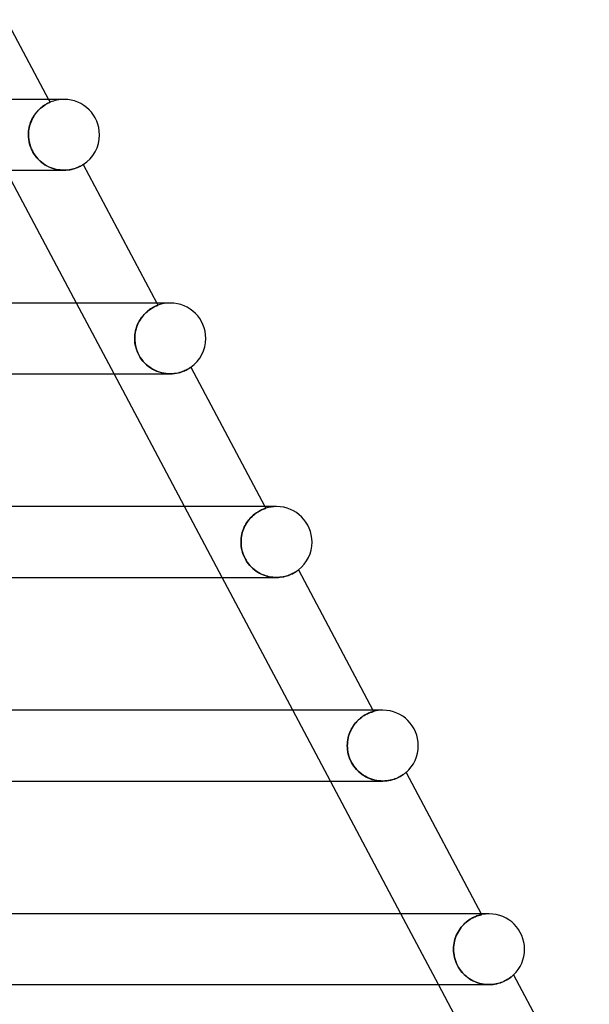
# Model space of a CAD drawing. Header units: millimetres. Extents: x -345 to 345, y -2 to 230.
# Tile 70 of 74: x 185 to 218, y 171 to 227. Entities that reach past the tile are written whole.
import ezdxf

# ---------------------------------------------------------------- set-up
doc = ezdxf.new("R2010")
doc.units = ezdxf.units.MM
doc.layers.add('HIDDEN', color=7, linetype='Continuous')
doc.layers.add('THICK', color=7, linetype='Continuous')

msp = doc.modelspace()

# ---------------------------------------------------------------- linework, layer by layer
at = {"layer": 'HIDDEN'}
for p, q in [((187.123, 222.5), (187.209, 222.337)), ((186.559, 221.894), (186.503, 221.834)), ((186.552, 221.886), (186.609, 221.943)), ((186.615, 221.949), (186.559, 221.894)), ((186.609, 221.943), (186.666, 221.995)), ((186.671, 222), (186.615, 221.949)), ((186.666, 221.995), (186.722, 222.043)), ((186.727, 222.047), (186.671, 222)), ((186.722, 222.043), (186.777, 222.086)), ((186.781, 222.089), (186.727, 222.047)), ((186.777, 222.086), (186.83, 222.125)), ((186.833, 222.127), (186.781, 222.089)), ((186.83, 222.125), (186.881, 222.16)), ((186.883, 222.161), (186.833, 222.127)), ((186.881, 222.16), (186.93, 222.191)), ((186.93, 222.192), (186.883, 222.161)), ((186.93, 222.191), (186.975, 222.219)), ((186.974, 222.219), (186.93, 222.192)), ((187.016, 222.242), (186.974, 222.219)), ((186.975, 222.219), (187.017, 222.243)), ((187.053, 222.263), (187.016, 222.242)), ((187.017, 222.243), (187.056, 222.264)), ((187.088, 222.281), (187.053, 222.263)), ((187.056, 222.264), (187.091, 222.282)), ((187.118, 222.296), (187.088, 222.281)), ((187.091, 222.282), (187.121, 222.297)), ((187.145, 222.309), (187.118, 222.296)), ((187.121, 222.297), (187.148, 222.31)), ((187.167, 222.319), (187.145, 222.309)), ((187.148, 222.31), (187.17, 222.32)), ((187.185, 222.327), (187.167, 222.319)), ((187.17, 222.32), (187.187, 222.327)), ((187.199, 222.333), (187.185, 222.327)), ((187.187, 222.327), (187.199, 222.333)), ((187.199, 222.333), (187.207, 222.336)), ((187.207, 222.336), (187.199, 222.333)), ((187.207, 222.336), (187.209, 222.337)), ((187.209, 222.337), (187.207, 222.336)), ((186.149, 221.281), (186.189, 221.37)), ((186.195, 221.382), (186.154, 221.292)), ((186.189, 221.37), (186.233, 221.455)), ((186.24, 221.467), (186.195, 221.382)), ((186.233, 221.455), (186.281, 221.537)), ((186.288, 221.548), (186.24, 221.467)), ((186.281, 221.537), (186.331, 221.615)), ((186.338, 221.626), (186.288, 221.548)), ((186.331, 221.615), (186.384, 221.689)), ((186.392, 221.7), (186.338, 221.626)), ((186.384, 221.689), (186.438, 221.759)), ((186.447, 221.769), (186.392, 221.7)), ((186.438, 221.759), (186.495, 221.825)), ((186.503, 221.834), (186.447, 221.769)), ((186.495, 221.825), (186.552, 221.886)), ((186.014, 220.81), (186, 220.708)), ((186, 220.704), (186.013, 220.804)), ((186.013, 220.804), (186.03, 220.903)), ((186.032, 220.91), (186.014, 220.81)), ((186.03, 220.903), (186.053, 221)), ((186.055, 221.009), (186.032, 220.91)), ((186.053, 221), (186.08, 221.095)), ((186.084, 221.106), (186.055, 221.009)), ((186.08, 221.095), (186.112, 221.189)), ((186.117, 221.2), (186.084, 221.106)), ((186.112, 221.189), (186.149, 221.281)), ((186.154, 221.292), (186.117, 221.2)), ((185.992, 220.605), (185.989, 220.5)), ((185.989, 220.5), (185.992, 220.602)), ((185.993, 220.374), (185.989, 220.5)), ((185.989, 220.5), (185.994, 220.368)), ((186, 220.708), (185.992, 220.605)), ((185.992, 220.602), (186, 220.704)), ((186.005, 220.248), (185.993, 220.374)), ((185.994, 220.368), (186.007, 220.235)), ((186.025, 220.121), (186.005, 220.248)), ((186.007, 220.235), (186.029, 220.102)), ((186.054, 219.996), (186.025, 220.121)), ((186.029, 220.102), (186.061, 219.969)), ((186.09, 219.873), (186.054, 219.996)), ((186.061, 219.969), (186.102, 219.838)), ((186.134, 219.752), (186.09, 219.873)), ((186.102, 219.838), (186.151, 219.711)), ((186.186, 219.635), (186.134, 219.752)), ((186.151, 219.711), (186.21, 219.587)), ((186.245, 219.521), (186.186, 219.635)), ((186.21, 219.587), (186.276, 219.468)), ((186.312, 219.411), (186.245, 219.521)), ((186.276, 219.468), (186.351, 219.352)), ((186.384, 219.306), (186.312, 219.411)), ((186.351, 219.352), (186.434, 219.243)), ((186.463, 219.208), (186.384, 219.306)), ((186.434, 219.243), (186.522, 219.141)), ((186.545, 219.116), (186.463, 219.208)), ((186.522, 219.141), (186.616, 219.046)), ((186.633, 219.031), (186.545, 219.116)), ((186.616, 219.046), (186.714, 218.959)), ((186.724, 218.952), (186.633, 219.031)), ((186.714, 218.959), (186.817, 218.88)), ((186.818, 218.879), (186.724, 218.952)), ((186.817, 218.88), (186.923, 218.808)), ((186.915, 218.813), (186.818, 218.879)), ((187.015, 218.753), (186.915, 218.813)), ((186.923, 218.808), (187.033, 218.744)), ((187.119, 218.7), (187.015, 218.753)), ((187.033, 218.744), (187.146, 218.686)), ((187.224, 218.652), (187.119, 218.7)), ((187.146, 218.686), (187.263, 218.637)), ((187.333, 218.611), (187.224, 218.652)), ((187.263, 218.637), (187.383, 218.594)), ((187.442, 218.576), (187.333, 218.611)), ((187.383, 218.594), (187.504, 218.56)), ((187.553, 218.548), (187.442, 218.576)), ((187.504, 218.56), (187.626, 218.533)), ((188.428, 218.548), (188.524, 218.571)), ((188.524, 218.571), (188.613, 218.598)), ((188.613, 218.598), (188.693, 218.626)), ((188.693, 218.626), (188.767, 218.654)), ((188.767, 218.654), (188.833, 218.683)), ((188.833, 218.683), (188.891, 218.71)), ((188.891, 218.71), (188.941, 218.736)), ((188.941, 218.736), (188.983, 218.759)), ((188.983, 218.759), (189.018, 218.779)), ((189.018, 218.779), (189.044, 218.795)), ((189.044, 218.795), (189.064, 218.806)), ((189.064, 218.806), (189.075, 218.813)), ((189.075, 218.813), (189.079, 218.816)), ((187.663, 218.527), (187.553, 218.548)), ((187.626, 218.533), (187.748, 218.515)), ((187.773, 218.512), (187.663, 218.527)), ((187.748, 218.515), (187.869, 218.504)), ((187.882, 218.503), (187.773, 218.512)), ((187.869, 218.504), (187.989, 218.5)), ((187.989, 218.5), (187.882, 218.503)), ((187.989, 218.5), (188.106, 218.503)), ((188.106, 218.503), (188.219, 218.513)), ((188.219, 218.513), (188.326, 218.528)), ((188.326, 218.528), (188.428, 218.548)), ((190.824, 207), (188.7, 211)), ((193.038, 210.755), (193.084, 210.779)), ((193.083, 210.779), (193.038, 210.755)), ((193.125, 210.799), (193.083, 210.779)), ((193.084, 210.779), (193.127, 210.8)), ((193.163, 210.817), (193.125, 210.799)), ((193.127, 210.8), (193.165, 210.818)), ((193.196, 210.832), (193.163, 210.817)), ((193.165, 210.818), (193.199, 210.833)), ((193.226, 210.845), (193.196, 210.832)), ((193.199, 210.833), (193.229, 210.846)), ((193.251, 210.855), (193.226, 210.845)), ((193.229, 211), (193.297, 210.872)), ((193.229, 210.846), (193.253, 210.856)), ((193.27, 210.863), (193.251, 210.855)), ((193.253, 210.856), (193.272, 210.863)), ((193.285, 210.868), (193.27, 210.863)), ((193.272, 210.863), (193.286, 210.868)), ((193.294, 210.871), (193.285, 210.868)), ((193.286, 210.868), (193.294, 210.871)), ((193.294, 210.871), (193.297, 210.872)), ((193.297, 210.872), (193.294, 210.871)), ((192.419, 210.235), (192.362, 210.16)), ((192.399, 210.209), (192.457, 210.282)), ((192.477, 210.305), (192.419, 210.235)), ((192.457, 210.282), (192.516, 210.349)), ((192.536, 210.371), (192.477, 210.305)), ((192.516, 210.349), (192.577, 210.413)), ((192.596, 210.431), (192.536, 210.371)), ((192.577, 210.413), (192.639, 210.472)), ((192.656, 210.487), (192.596, 210.431)), ((192.639, 210.472), (192.701, 210.525)), ((192.715, 210.537), (192.656, 210.487)), ((192.701, 210.525), (192.761, 210.575)), ((192.773, 210.584), (192.715, 210.537)), ((192.761, 210.575), (192.821, 210.619)), ((192.831, 210.626), (192.773, 210.584)), ((192.821, 210.619), (192.879, 210.659)), ((192.886, 210.664), (192.831, 210.626)), ((192.879, 210.659), (192.935, 210.695)), ((192.939, 210.698), (192.886, 210.664)), ((192.935, 210.695), (192.988, 210.727)), ((192.99, 210.728), (192.939, 210.698)), ((192.988, 210.727), (193.038, 210.755)), ((193.038, 210.755), (192.99, 210.728)), ((192.082, 209.599), (192.115, 209.695)), ((192.126, 209.725), (192.091, 209.628)), ((192.115, 209.695), (192.152, 209.788)), ((192.166, 209.819), (192.126, 209.725)), ((192.152, 209.788), (192.194, 209.879)), ((192.21, 209.911), (192.166, 209.819)), ((192.194, 209.879), (192.24, 209.968)), ((192.258, 209.998), (192.21, 209.911)), ((192.24, 209.968), (192.29, 210.053)), ((192.309, 210.081), (192.258, 209.998)), ((192.29, 210.053), (192.343, 210.133)), ((192.362, 210.16), (192.309, 210.081)), ((192.343, 210.133), (192.399, 210.209)), ((191.993, 209.109), (191.99, 209)), ((191.99, 209), (191.992, 209.101)), ((191.992, 209.101), (192, 209.202)), ((192.001, 209.216), (191.993, 209.109)), ((192, 209.202), (192.013, 209.303)), ((192.016, 209.322), (192.001, 209.216)), ((192.013, 209.303), (192.031, 209.402)), ((192.036, 209.426), (192.016, 209.322)), ((192.031, 209.402), (192.054, 209.501)), ((192.061, 209.528), (192.036, 209.426)), ((192.054, 209.501), (192.082, 209.599)), ((192.091, 209.628), (192.061, 209.528)), ((191.993, 208.879), (191.99, 209)), ((191.99, 209), (191.994, 208.862)), ((192.004, 208.758), (191.993, 208.879)), ((191.994, 208.862), (192.009, 208.723)), ((192.023, 208.636), (192.004, 208.758)), ((192.009, 208.723), (192.033, 208.584)), ((192.049, 208.515), (192.023, 208.636)), ((192.033, 208.584), (192.068, 208.447)), ((192.084, 208.393), (192.049, 208.515)), ((192.068, 208.447), (192.112, 208.312)), ((192.127, 208.273), (192.084, 208.393)), ((192.112, 208.312), (192.165, 208.181)), ((192.178, 208.153), (192.127, 208.273)), ((192.165, 208.181), (192.229, 208.052)), ((192.237, 208.037), (192.178, 208.153)), ((192.229, 208.052), (192.301, 207.929)), ((192.303, 207.925), (192.237, 208.037)), ((192.301, 207.929), (192.381, 207.811)), ((192.376, 207.818), (192.303, 207.925)), ((192.456, 207.716), (192.376, 207.818)), ((192.381, 207.811), (192.468, 207.702)), ((192.542, 207.62), (192.456, 207.716)), ((192.468, 207.702), (192.561, 207.6)), ((192.634, 207.53), (192.542, 207.62)), ((192.561, 207.6), (192.66, 207.506)), ((192.731, 207.446), (192.634, 207.53)), ((192.66, 207.506), (192.763, 207.42)), ((192.833, 207.368), (192.731, 207.446)), ((192.763, 207.42), (192.871, 207.342)), ((192.939, 207.298), (192.833, 207.368)), ((192.871, 207.342), (192.984, 207.271)), ((193.049, 207.235), (192.939, 207.298)), ((192.984, 207.271), (193.1, 207.209)), ((193.163, 207.179), (193.049, 207.235)), ((193.1, 207.209), (193.221, 207.154)), ((193.279, 207.131), (193.163, 207.179)), ((193.221, 207.154), (193.346, 207.107)), ((193.397, 207.09), (193.279, 207.131)), ((193.346, 207.107), (193.473, 207.068)), ((193.517, 207.057), (193.397, 207.09)), ((193.473, 207.068), (193.602, 207.038)), ((193.637, 207.031), (193.517, 207.057)), ((193.602, 207.038), (193.732, 207.017)), ((193.757, 207.014), (193.637, 207.031)), ((193.732, 207.017), (193.861, 207.004)), ((193.875, 207.003), (193.757, 207.014)), ((193.861, 207.004), (193.989, 207)), ((193.991, 207), (193.875, 207.003)), ((193.989, 207), (194.112, 207.004)), ((194.112, 207.004), (194.232, 207.014)), ((194.232, 207.014), (194.346, 207.031)), ((194.346, 207.031), (194.456, 207.054)), ((194.456, 207.054), (194.558, 207.081)), ((194.558, 207.081), (194.653, 207.111)), ((194.653, 207.111), (194.74, 207.144)), ((194.74, 207.144), (194.819, 207.177)), ((194.819, 207.177), (194.89, 207.21)), ((194.89, 207.21), (194.953, 207.243)), ((194.953, 207.243), (195.007, 207.273)), ((195.007, 207.273), (195.053, 207.3)), ((195.053, 207.3), (195.09, 207.324)), ((195.09, 207.324), (195.12, 207.343)), ((195.12, 207.343), (195.141, 207.357)), ((195.141, 207.357), (195.153, 207.366)), ((195.153, 207.366), (195.157, 207.369)), ((196.93, 195.5), (194.806, 199.5)), ((198.811, 199.112), (198.748, 199.065)), ((198.763, 199.076), (198.827, 199.124)), ((198.873, 199.156), (198.811, 199.112)), ((198.827, 199.124), (198.89, 199.167)), ((198.933, 199.194), (198.873, 199.156)), ((198.89, 199.167), (198.951, 199.206)), ((198.991, 199.229), (198.933, 199.194)), ((198.951, 199.206), (199.01, 199.24)), ((199.047, 199.26), (198.991, 199.229)), ((199.01, 199.24), (199.065, 199.27)), ((199.099, 199.287), (199.047, 199.26)), ((199.065, 199.27), (199.117, 199.296)), ((199.149, 199.311), (199.099, 199.287)), ((199.117, 199.296), (199.166, 199.319)), ((199.194, 199.331), (199.149, 199.311)), ((199.166, 199.319), (199.21, 199.338)), ((199.236, 199.349), (199.194, 199.331)), ((199.21, 199.338), (199.25, 199.355)), ((199.274, 199.364), (199.236, 199.349)), ((199.25, 199.355), (199.285, 199.368)), ((199.306, 199.376), (199.274, 199.364)), ((199.285, 199.368), (199.316, 199.38)), ((199.334, 199.386), (199.306, 199.376)), ((199.316, 199.38), (199.341, 199.388)), ((199.356, 199.394), (199.334, 199.386)), ((199.335, 199.5), (199.386, 199.404)), ((199.341, 199.388), (199.361, 199.395)), ((199.373, 199.399), (199.356, 199.394)), ((199.361, 199.395), (199.375, 199.4)), ((199.383, 199.403), (199.373, 199.399)), ((199.375, 199.4), (199.384, 199.403)), ((199.386, 199.404), (199.383, 199.403)), ((199.384, 199.403), (199.386, 199.404)), ((198.317, 198.595), (198.264, 198.509)), ((198.267, 198.514), (198.321, 198.601)), ((198.374, 198.676), (198.317, 198.595)), ((198.321, 198.601), (198.379, 198.683)), ((198.433, 198.753), (198.374, 198.676)), ((198.379, 198.683), (198.439, 198.761)), ((198.494, 198.825), (198.433, 198.753)), ((198.439, 198.761), (198.502, 198.834)), ((198.557, 198.893), (198.494, 198.825)), ((198.502, 198.834), (198.567, 198.902)), ((198.621, 198.955), (198.557, 198.893)), ((198.567, 198.902), (198.632, 198.965)), ((198.685, 199.012), (198.621, 198.955)), ((198.632, 198.965), (198.697, 199.023)), ((198.748, 199.065), (198.685, 199.012)), ((198.697, 199.023), (198.763, 199.076)), ((198.036, 197.929), (198.062, 198.032)), ((198.062, 198.031), (198.036, 197.928)), ((198.062, 198.032), (198.093, 198.134)), ((198.093, 198.132), (198.062, 198.031)), ((198.093, 198.134), (198.129, 198.233)), ((198.128, 198.23), (198.093, 198.132)), ((198.169, 198.326), (198.128, 198.23)), ((198.129, 198.233), (198.171, 198.33)), ((198.214, 198.419), (198.169, 198.326)), ((198.171, 198.33), (198.217, 198.424)), ((198.264, 198.509), (198.214, 198.419)), ((198.217, 198.424), (198.267, 198.514)), ((197.99, 197.5), (197.993, 197.609)), ((197.993, 197.609), (197.99, 197.5)), ((197.994, 197.38), (197.99, 197.5)), ((197.99, 197.5), (197.993, 197.386)), ((197.993, 197.609), (198.002, 197.717)), ((198.002, 197.717), (197.993, 197.609)), ((198.002, 197.717), (198.016, 197.824)), ((198.016, 197.823), (198.002, 197.717)), ((198.016, 197.824), (198.036, 197.929)), ((198.036, 197.928), (198.016, 197.823)), ((197.993, 197.386), (198.003, 197.272)), ((198.004, 197.26), (197.994, 197.38)), ((198.003, 197.272), (198.02, 197.157)), ((198.023, 197.14), (198.004, 197.26)), ((198.02, 197.157), (198.043, 197.042)), ((198.048, 197.022), (198.023, 197.14)), ((198.043, 197.042), (198.074, 196.926)), ((198.081, 196.905), (198.048, 197.022)), ((198.074, 196.926), (198.113, 196.811)), ((198.12, 196.791), (198.081, 196.905)), ((198.113, 196.811), (198.159, 196.696)), ((198.167, 196.679), (198.12, 196.791)), ((198.159, 196.696), (198.213, 196.583)), ((198.22, 196.57), (198.167, 196.679)), ((198.213, 196.583), (198.275, 196.471)), ((198.28, 196.464), (198.22, 196.57)), ((198.275, 196.471), (198.343, 196.366)), ((198.345, 196.363), (198.28, 196.464)), ((198.343, 196.366), (198.416, 196.266)), ((198.414, 196.269), (198.345, 196.363)), ((198.488, 196.179), (198.414, 196.269)), ((198.416, 196.266), (198.494, 196.173)), ((198.566, 196.096), (198.488, 196.179)), ((198.494, 196.173), (198.576, 196.086)), ((198.647, 196.018), (198.566, 196.096)), ((198.576, 196.086), (198.662, 196.005)), ((198.731, 195.946), (198.647, 196.018)), ((198.662, 196.005), (198.751, 195.93)), ((198.818, 195.879), (198.731, 195.946)), ((198.751, 195.93), (198.843, 195.861)), ((198.907, 195.818), (198.818, 195.879)), ((198.843, 195.861), (198.939, 195.799)), ((198.999, 195.763), (198.907, 195.818)), ((198.939, 195.799), (199.037, 195.742)), ((199.094, 195.712), (198.999, 195.763)), ((200.949, 195.741), (201.003, 195.771)), ((201.003, 195.771), (201.052, 195.8)), ((201.052, 195.8), (201.095, 195.827)), ((201.095, 195.827), (201.132, 195.852)), ((201.132, 195.852), (201.163, 195.873)), ((201.163, 195.873), (201.188, 195.891)), ((201.188, 195.891), (201.208, 195.906)), ((201.208, 195.906), (201.222, 195.917)), ((201.222, 195.917), (201.23, 195.923)), ((201.23, 195.923), (201.233, 195.925)), ((199.037, 195.742), (199.138, 195.691)), ((199.19, 195.667), (199.094, 195.712)), ((199.138, 195.691), (199.241, 195.646)), ((199.288, 195.627), (199.19, 195.667)), ((199.241, 195.646), (199.346, 195.607)), ((199.387, 195.593), (199.288, 195.627)), ((199.346, 195.607), (199.452, 195.574)), ((199.487, 195.564), (199.387, 195.593)), ((199.452, 195.574), (199.559, 195.547)), ((199.588, 195.541), (199.487, 195.564)), ((199.559, 195.547), (199.667, 195.526)), ((199.69, 195.523), (199.588, 195.541)), ((199.667, 195.526), (199.776, 195.512)), ((199.791, 195.51), (199.69, 195.523)), ((199.776, 195.512), (199.884, 195.503)), ((199.892, 195.502), (199.791, 195.51)), ((199.884, 195.503), (199.99, 195.5)), ((199.991, 195.5), (199.892, 195.502)), ((199.99, 195.5), (200.098, 195.503)), ((200.098, 195.503), (200.204, 195.511)), ((200.204, 195.511), (200.306, 195.525)), ((200.306, 195.525), (200.405, 195.543)), ((200.405, 195.543), (200.499, 195.565)), ((200.499, 195.565), (200.588, 195.59)), ((200.588, 195.59), (200.671, 195.618)), ((200.671, 195.618), (200.75, 195.648)), ((200.75, 195.648), (200.822, 195.679)), ((200.822, 195.679), (200.888, 195.71)), ((200.888, 195.71), (200.949, 195.741)), ((203.036, 184), (200.913, 188)), ((205.441, 188), (205.478, 187.931)), ((204.527, 187.361), (204.595, 187.431)), ((204.603, 187.438), (204.534, 187.369)), ((204.595, 187.431), (204.665, 187.495)), ((204.672, 187.502), (204.603, 187.438)), ((204.665, 187.495), (204.735, 187.555)), ((204.741, 187.559), (204.672, 187.502)), ((204.735, 187.555), (204.805, 187.608)), ((204.81, 187.612), (204.741, 187.559)), ((204.805, 187.608), (204.874, 187.657)), ((204.877, 187.659), (204.81, 187.612)), ((204.874, 187.657), (204.941, 187.7)), ((204.944, 187.701), (204.877, 187.659)), ((204.941, 187.7), (205.007, 187.738)), ((205.008, 187.739), (204.944, 187.701)), ((205.007, 187.738), (205.07, 187.773)), ((205.07, 187.772), (205.008, 187.739)), ((205.07, 187.773), (205.13, 187.802)), ((205.128, 187.802), (205.07, 187.772)), ((205.183, 187.827), (205.128, 187.802)), ((205.13, 187.802), (205.186, 187.828)), ((205.234, 187.849), (205.183, 187.827)), ((205.186, 187.828), (205.238, 187.85)), ((205.282, 187.867), (205.234, 187.849)), ((205.238, 187.85), (205.286, 187.869)), ((205.324, 187.883), (205.282, 187.867)), ((205.286, 187.869), (205.33, 187.885)), ((205.363, 187.896), (205.324, 187.883)), ((205.33, 187.885), (205.368, 187.898)), ((205.396, 187.907), (205.363, 187.896)), ((205.368, 187.898), (205.401, 187.908)), ((205.425, 187.916), (205.396, 187.907)), ((205.401, 187.908), (205.428, 187.917)), ((205.447, 187.922), (205.425, 187.916)), ((205.428, 187.917), (205.45, 187.923)), ((205.464, 187.927), (205.447, 187.922)), ((205.45, 187.923), (205.466, 187.927)), ((205.475, 187.93), (205.464, 187.927)), ((205.466, 187.927), (205.475, 187.93)), ((205.475, 187.93), (205.478, 187.931)), ((205.478, 187.931), (205.475, 187.93)), ((204.182, 186.854), (204.138, 186.754)), ((204.177, 186.844), (204.225, 186.94)), ((204.231, 186.951), (204.182, 186.854)), ((204.225, 186.94), (204.278, 187.033)), ((204.285, 187.044), (204.231, 186.951)), ((204.278, 187.033), (204.336, 187.123)), ((204.343, 187.133), (204.285, 187.044)), ((204.336, 187.123), (204.397, 187.207)), ((204.404, 187.216), (204.343, 187.133)), ((204.397, 187.207), (204.461, 187.287)), ((204.468, 187.295), (204.404, 187.216)), ((204.461, 187.287), (204.527, 187.361)), ((204.534, 187.369), (204.468, 187.295)), ((204.002, 186.218), (204.017, 186.326)), ((204.018, 186.331), (204.003, 186.221)), ((204.017, 186.326), (204.038, 186.433)), ((204.039, 186.439), (204.018, 186.331)), ((204.038, 186.433), (204.064, 186.538)), ((204.066, 186.546), (204.039, 186.439)), ((204.064, 186.538), (204.096, 186.642)), ((204.099, 186.652), (204.066, 186.546)), ((204.096, 186.642), (204.134, 186.744)), ((204.138, 186.754), (204.099, 186.652)), ((204.134, 186.744), (204.177, 186.844)), ((203.993, 186.111), (203.99, 186)), ((203.99, 186), (203.993, 186.109)), ((203.994, 185.882), (203.99, 186)), ((203.99, 186), (203.994, 185.883)), ((204.003, 186.221), (203.993, 186.111)), ((203.993, 186.109), (204.002, 186.218)), ((203.994, 185.883), (204.004, 185.766)), ((204.005, 185.763), (203.994, 185.882)), ((204.004, 185.766), (204.022, 185.647)), ((204.023, 185.643), (204.005, 185.763)), ((204.022, 185.647), (204.047, 185.528)), ((204.048, 185.523), (204.023, 185.643)), ((204.047, 185.528), (204.08, 185.409)), ((204.082, 185.404), (204.048, 185.523)), ((204.08, 185.409), (204.121, 185.29)), ((204.123, 185.285), (204.082, 185.404)), ((204.121, 185.29), (204.171, 185.171)), ((204.172, 185.169), (204.123, 185.285)), ((204.171, 185.171), (204.228, 185.054)), ((204.227, 185.056), (204.172, 185.169)), ((204.29, 184.947), (204.227, 185.056)), ((204.228, 185.054), (204.294, 184.942)), ((204.359, 184.843), (204.29, 184.947)), ((204.294, 184.942), (204.366, 184.834)), ((204.435, 184.743), (204.359, 184.843)), ((204.366, 184.834), (204.445, 184.731)), ((204.517, 184.648), (204.435, 184.743)), ((204.445, 184.731), (204.53, 184.633)), ((204.604, 184.559), (204.517, 184.648)), ((204.53, 184.633), (204.622, 184.541)), ((204.695, 184.476), (204.604, 184.559)), ((204.622, 184.541), (204.72, 184.456)), ((204.79, 184.4), (204.695, 184.476)), ((204.72, 184.456), (204.821, 184.377)), ((204.889, 184.33), (204.79, 184.4)), ((204.821, 184.377), (204.927, 184.306)), ((204.991, 184.268), (204.889, 184.33)), ((204.927, 184.306), (205.037, 184.242)), ((205.096, 184.211), (204.991, 184.268)), ((205.037, 184.242), (205.149, 184.185)), ((205.203, 184.162), (205.096, 184.211)), ((205.149, 184.185), (205.265, 184.136)), ((205.312, 184.119), (205.203, 184.162)), ((205.265, 184.136), (205.383, 184.095)), ((205.423, 184.082), (205.312, 184.119)), ((205.383, 184.095), (205.503, 184.06)), ((205.536, 184.052), (205.423, 184.082)), ((206.45, 184.053), (206.553, 184.08)), ((206.553, 184.08), (206.65, 184.111)), ((206.65, 184.111), (206.741, 184.145)), ((206.741, 184.145), (206.826, 184.181)), ((206.826, 184.181), (206.904, 184.218)), ((206.904, 184.218), (206.975, 184.255)), ((206.975, 184.255), (207.038, 184.292)), ((207.038, 184.292), (207.095, 184.328)), ((207.095, 184.328), (207.145, 184.362)), ((207.145, 184.362), (207.189, 184.392)), ((207.189, 184.392), (207.225, 184.42)), ((207.225, 184.42), (207.255, 184.443)), ((207.255, 184.443), (207.278, 184.462)), ((207.278, 184.462), (207.294, 184.475)), ((207.294, 184.475), (207.304, 184.483)), ((207.304, 184.483), (207.307, 184.486)), ((205.503, 184.06), (205.624, 184.034)), ((205.65, 184.029), (205.536, 184.052)), ((205.624, 184.034), (205.746, 184.015)), ((205.765, 184.013), (205.65, 184.029)), ((205.746, 184.015), (205.869, 184.004)), ((205.879, 184.003), (205.765, 184.013)), ((205.869, 184.004), (205.99, 184)), ((205.991, 184), (205.879, 184.003)), ((205.99, 184), (206.11, 184.004)), ((206.11, 184.004), (206.228, 184.014)), ((206.228, 184.014), (206.341, 184.031)), ((206.341, 184.031), (206.45, 184.053)), ((209.143, 172.5), (207.019, 176.5)), ((211.133, 176.304), (211.067, 176.272)), ((211.071, 176.274), (211.138, 176.307)), ((211.196, 176.333), (211.133, 176.304)), ((211.138, 176.307), (211.202, 176.335)), ((211.255, 176.357), (211.196, 176.333)), ((211.202, 176.335), (211.262, 176.36)), ((211.31, 176.378), (211.255, 176.357)), ((211.262, 176.36), (211.317, 176.381)), ((211.36, 176.396), (211.31, 176.378)), ((211.317, 176.381), (211.368, 176.398)), ((211.406, 176.41), (211.36, 176.396)), ((211.368, 176.398), (211.414, 176.413)), ((211.447, 176.422), (211.406, 176.41)), ((211.414, 176.413), (211.455, 176.425)), ((211.483, 176.432), (211.447, 176.422)), ((211.455, 176.425), (211.49, 176.434)), ((211.514, 176.44), (211.483, 176.432)), ((211.49, 176.434), (211.519, 176.442)), ((211.539, 176.446), (211.514, 176.44)), ((211.519, 176.442), (211.542, 176.447)), ((211.557, 176.451), (211.539, 176.446)), ((211.542, 176.447), (211.559, 176.451)), ((211.548, 176.5), (211.572, 176.454)), ((211.568, 176.453), (211.557, 176.451)), ((211.559, 176.451), (211.569, 176.453)), ((211.572, 176.454), (211.568, 176.453)), ((211.569, 176.453), (211.572, 176.454)), ((210.358, 175.655), (210.423, 175.741)), ((210.425, 175.744), (210.361, 175.658)), ((210.423, 175.741), (210.492, 175.823)), ((210.493, 175.824), (210.425, 175.744)), ((210.492, 175.823), (210.562, 175.899)), ((210.563, 175.899), (210.493, 175.824)), ((210.562, 175.899), (210.635, 175.969)), ((210.636, 175.969), (210.563, 175.899)), ((210.635, 175.969), (210.708, 176.033)), ((210.709, 176.034), (210.636, 175.969)), ((210.708, 176.033), (210.783, 176.092)), ((210.783, 176.092), (210.709, 176.034)), ((210.783, 176.092), (210.857, 176.145)), ((210.856, 176.145), (210.783, 176.092)), ((210.928, 176.192), (210.856, 176.145)), ((210.857, 176.145), (210.93, 176.193)), ((210.999, 176.234), (210.928, 176.192)), ((210.93, 176.193), (211.002, 176.236)), ((211.067, 176.272), (210.999, 176.234)), ((211.002, 176.236), (211.071, 176.274)), ((210.145, 175.271), (210.104, 175.166)), ((210.104, 175.164), (210.144, 175.268)), ((210.144, 175.268), (210.19, 175.37)), ((210.191, 175.373), (210.145, 175.271)), ((210.19, 175.37), (210.241, 175.469)), ((210.243, 175.472), (210.191, 175.373)), ((210.241, 175.469), (210.298, 175.564)), ((210.299, 175.567), (210.243, 175.472)), ((210.298, 175.564), (210.358, 175.655)), ((210.361, 175.658), (210.299, 175.567)), ((209.994, 174.614), (210.003, 174.727)), ((210.003, 174.726), (209.994, 174.614)), ((210.003, 174.727), (210.019, 174.839)), ((210.019, 174.838), (210.003, 174.726)), ((210.019, 174.839), (210.042, 174.949)), ((210.042, 174.949), (210.019, 174.838)), ((210.042, 174.949), (210.07, 175.058)), ((210.07, 175.058), (210.042, 174.949)), ((210.104, 175.166), (210.07, 175.058)), ((210.07, 175.058), (210.104, 175.164)), ((209.991, 174.5), (209.994, 174.614)), ((209.994, 174.614), (209.991, 174.5)), ((209.994, 174.382), (209.991, 174.5)), ((209.991, 174.5), (209.994, 174.386)), ((209.994, 174.386), (210.004, 174.27)), ((210.005, 174.264), (209.994, 174.382)), ((210.004, 174.27), (210.021, 174.154)), ((210.023, 174.146), (210.005, 174.264)), ((210.021, 174.154), (210.045, 174.037)), ((210.047, 174.029), (210.023, 174.146)), ((210.045, 174.037), (210.077, 173.921)), ((210.079, 173.914), (210.047, 174.029)), ((210.077, 173.921), (210.116, 173.804)), ((210.117, 173.801), (210.079, 173.914)), ((210.116, 173.804), (210.163, 173.688)), ((210.162, 173.691), (210.117, 173.801)), ((210.214, 173.583), (210.162, 173.691)), ((210.163, 173.688), (210.217, 173.576)), ((210.272, 173.478), (210.214, 173.583)), ((210.217, 173.576), (210.278, 173.468)), ((210.336, 173.377), (210.272, 173.478)), ((210.278, 173.468), (210.346, 173.363)), ((210.404, 173.282), (210.336, 173.377)), ((210.346, 173.363), (210.419, 173.263)), ((210.477, 173.193), (210.404, 173.282)), ((210.419, 173.263), (210.499, 173.168)), ((210.553, 173.11), (210.477, 173.193)), ((210.499, 173.168), (210.585, 173.077)), ((210.633, 173.032), (210.553, 173.11)), ((210.585, 173.077), (210.676, 172.993)), ((210.715, 172.96), (210.633, 173.032)), ((210.676, 172.993), (210.771, 172.915)), ((210.8, 172.893), (210.715, 172.96)), ((213.239, 172.932), (213.277, 172.961)), ((213.277, 172.961), (213.308, 172.988)), ((213.308, 172.988), (213.334, 173.01)), ((213.334, 173.01), (213.354, 173.028)), ((213.354, 173.028), (213.368, 173.04)), ((213.368, 173.04), (213.376, 173.048)), ((213.376, 173.048), (213.379, 173.051)), ((210.771, 172.915), (210.87, 172.844)), ((210.888, 172.832), (210.8, 172.893)), ((210.87, 172.844), (210.972, 172.779)), ((210.978, 172.775), (210.888, 172.832)), ((210.972, 172.779), (211.077, 172.721)), ((211.072, 172.724), (210.978, 172.775)), ((211.167, 172.677), (211.072, 172.724)), ((211.077, 172.721), (211.185, 172.67)), ((211.266, 172.636), (211.167, 172.677)), ((211.185, 172.67), (211.295, 172.625)), ((211.366, 172.6), (211.266, 172.636)), ((211.295, 172.625), (211.408, 172.587)), ((211.468, 172.57), (211.366, 172.6)), ((211.408, 172.587), (211.522, 172.556)), ((211.571, 172.544), (211.468, 172.57)), ((211.522, 172.556), (211.638, 172.531)), ((211.675, 172.525), (211.571, 172.544)), ((211.638, 172.531), (211.756, 172.514)), ((211.779, 172.511), (211.675, 172.525)), ((211.756, 172.514), (211.873, 172.503)), ((211.884, 172.503), (211.779, 172.511)), ((211.873, 172.503), (211.99, 172.5)), ((211.987, 172.5), (211.884, 172.503)), ((211.99, 172.5), (212.105, 172.503)), ((212.105, 172.503), (212.219, 172.513)), ((212.219, 172.513), (212.328, 172.528)), ((212.328, 172.528), (212.434, 172.549)), ((212.434, 172.549), (212.535, 172.575)), ((212.535, 172.575), (212.632, 172.605)), ((212.632, 172.605), (212.724, 172.638)), ((212.724, 172.638), (212.81, 172.674)), ((212.81, 172.674), (212.889, 172.711)), ((212.889, 172.711), (212.963, 172.749)), ((212.963, 172.749), (213.03, 172.788)), ((213.03, 172.788), (213.092, 172.826)), ((213.092, 172.826), (213.147, 172.863)), ((213.147, 172.863), (213.196, 172.899)), ((213.196, 172.899), (213.239, 172.932))]:
    msp.add_line(p, q, dxfattribs=at)
for centre, end in [((188, 220.5), 113.2858), ((194, 209), 110.5839), ((200, 197.5), 107.8651), ((206, 186), 105.1231), ((212, 174.5), 102.3508)]:
    msp.add_arc(centre, 2, 90, end, dxfattribs=at)
at = {"layer": 'THICK'}
for p, q in [((184.733, 227.001), (187.123, 222.5)), ((188, 222.5), (-188, 222.5)), ((188, 222.5), (187.774, 222.5)), ((188.472, 218.558), (188.384, 218.538)), ((188.554, 218.58), (188.472, 218.558)), ((188.63, 218.603), (188.554, 218.58)), ((188.7, 218.628), (188.63, 218.603)), ((188.764, 218.653), (188.7, 218.628)), ((188.822, 218.678), (188.764, 218.653)), ((188.875, 218.702), (188.822, 218.678)), ((188.921, 218.726), (188.875, 218.702)), ((188.962, 218.747), (188.921, 218.726)), ((188.998, 218.767), (188.962, 218.747)), ((189.027, 218.784), (188.998, 218.767)), ((189.049, 218.798), (189.027, 218.784)), ((189.066, 218.808), (189.049, 218.798)), ((189.076, 218.814), (189.066, 218.808)), ((189.079, 218.816), (189.076, 218.814)), ((189.079, 218.816), (193.229, 211)), ((95.56, 218.5), (187.991, 218.5)), ((188.7, 211), (184.718, 218.5)), ((188.094, 218.503), (187.989, 218.5)), ((188.195, 218.51), (188.094, 218.503)), ((188.291, 218.522), (188.195, 218.51)), ((188.384, 218.538), (188.291, 218.522)), ((194, 211), (-194, 211)), ((194, 211), (193.766, 211)), ((98.614, 207), (193.991, 207)), ((194.806, 199.5), (190.824, 207)), ((194.105, 207.003), (193.991, 207)), ((194.215, 207.012), (194.105, 207.003)), ((194.32, 207.027), (194.215, 207.012)), ((194.42, 207.046), (194.32, 207.027)), ((194.514, 207.069), (194.42, 207.046)), ((194.602, 207.094), (194.514, 207.069)), ((194.684, 207.122), (194.602, 207.094)), ((194.759, 207.151), (194.684, 207.122)), ((194.827, 207.181), (194.759, 207.151)), ((194.889, 207.21), (194.827, 207.181)), ((194.944, 207.238), (194.889, 207.21)), ((194.993, 207.265), (194.944, 207.238)), ((195.035, 207.29), (194.993, 207.265)), ((195.072, 207.312), (195.035, 207.29)), ((195.102, 207.331), (195.072, 207.312)), ((195.126, 207.347), (195.102, 207.331)), ((195.143, 207.359), (195.126, 207.347)), ((195.154, 207.366), (195.143, 207.359)), ((195.157, 207.369), (195.154, 207.366)), ((195.157, 207.369), (199.335, 199.5)), ((200, 199.5), (-200, 199.5)), ((200, 199.5), (199.759, 199.5)), ((200.989, 195.763), (200.939, 195.736)), ((201.035, 195.79), (200.989, 195.763)), ((201.077, 195.816), (201.035, 195.79)), ((201.113, 195.839), (201.077, 195.816)), ((201.145, 195.861), (201.113, 195.839)), ((201.172, 195.88), (201.145, 195.861)), ((201.194, 195.896), (201.172, 195.88)), ((201.212, 195.909), (201.194, 195.896)), ((201.224, 195.918), (201.212, 195.909)), ((201.231, 195.923), (201.224, 195.918)), ((201.233, 195.925), (201.231, 195.923)), ((201.233, 195.925), (205.441, 188)), ((101.667, 195.5), (199.991, 195.5)), ((200.913, 188), (196.93, 195.5)), ((200.089, 195.502), (199.991, 195.5)), ((200.185, 195.509), (200.089, 195.502)), ((200.278, 195.521), (200.185, 195.509)), ((200.369, 195.536), (200.278, 195.521)), ((200.456, 195.554), (200.369, 195.536)), ((200.538, 195.576), (200.456, 195.554)), ((200.616, 195.599), (200.538, 195.576)), ((200.69, 195.625), (200.616, 195.599)), ((200.759, 195.651), (200.69, 195.625)), ((200.823, 195.679), (200.759, 195.651)), ((200.883, 195.707), (200.823, 195.679)), ((200.939, 195.736), (200.883, 195.707)), ((206, 188), (-206, 188)), ((206, 188), (205.752, 188)), ((206.595, 184.093), (206.504, 184.066)), ((206.681, 184.122), (206.595, 184.093)), ((206.761, 184.153), (206.681, 184.122)), ((206.836, 184.185), (206.761, 184.153)), ((206.905, 184.218), (206.836, 184.185)), ((206.968, 184.252), (206.905, 184.218)), ((207.026, 184.285), (206.968, 184.252)), ((207.078, 184.317), (207.026, 184.285)), ((207.125, 184.348), (207.078, 184.317)), ((207.167, 184.377), (207.125, 184.348)), ((207.204, 184.404), (207.167, 184.377)), ((207.235, 184.428), (207.204, 184.404)), ((207.261, 184.448), (207.235, 184.428)), ((207.281, 184.465), (207.261, 184.448)), ((207.296, 184.476), (207.281, 184.465)), ((207.304, 184.484), (207.296, 184.476)), ((207.307, 184.486), (207.304, 184.484)), ((207.307, 184.486), (211.548, 176.5)), ((104.72, 184), (205.991, 184)), ((207.019, 176.5), (203.036, 184)), ((206.101, 184.003), (205.991, 184)), ((206.208, 184.012), (206.101, 184.003)), ((206.311, 184.025), (206.208, 184.012)), ((206.41, 184.044), (206.311, 184.025)), ((206.504, 184.066), (206.41, 184.044)), ((212, 176.5), (-212, 176.5)), ((212, 176.5), (211.745, 176.5)), ((213.286, 172.969), (213.253, 172.943)), ((213.313, 172.992), (213.286, 172.969)), ((213.336, 173.012), (213.313, 172.992)), ((213.355, 173.029), (213.336, 173.012)), ((213.368, 173.041), (213.355, 173.029)), ((213.376, 173.049), (213.368, 173.041)), ((213.379, 173.051), (213.376, 173.049)), ((213.379, 173.051), (217.654, 165)), ((107.773, 172.5), (211.991, 172.5)), ((213.125, 165), (209.143, 172.5)), ((212.093, 172.503), (211.987, 172.5)), ((212.196, 172.51), (212.093, 172.503)), ((212.297, 172.523), (212.196, 172.51)), ((212.395, 172.541), (212.297, 172.523)), ((212.49, 172.563), (212.395, 172.541)), ((212.58, 172.588), (212.49, 172.563)), ((212.665, 172.616), (212.58, 172.588)), ((212.746, 172.647), (212.665, 172.616)), ((212.823, 172.679), (212.746, 172.647)), ((212.894, 172.713), (212.823, 172.679)), ((212.961, 172.748), (212.894, 172.713)), ((213.022, 172.783), (212.961, 172.748)), ((213.078, 172.817), (213.022, 172.783)), ((213.129, 172.851), (213.078, 172.817)), ((213.175, 172.883), (213.129, 172.851)), ((213.217, 172.914), (213.175, 172.883)), ((213.253, 172.943), (213.217, 172.914))]:
    msp.add_line(p, q, dxfattribs=at)
for centre, start, end in [((188, 220.5), 0, 90), ((188, 220.5), 302.6485, 0), ((194, 209), 0, 90), ((194, 209), 305.3504, 0), ((200, 197.5), 0, 90), ((200, 197.5), 308.0692, 0), ((206, 186), 0, 90), ((206, 186), 310.8114, 0), ((212, 174.5), 0, 90), ((212, 174.5), 313.5836, 0)]:
    msp.add_arc(centre, 2, start, end, dxfattribs=at)

doc.saveas('drawing.dxf')
